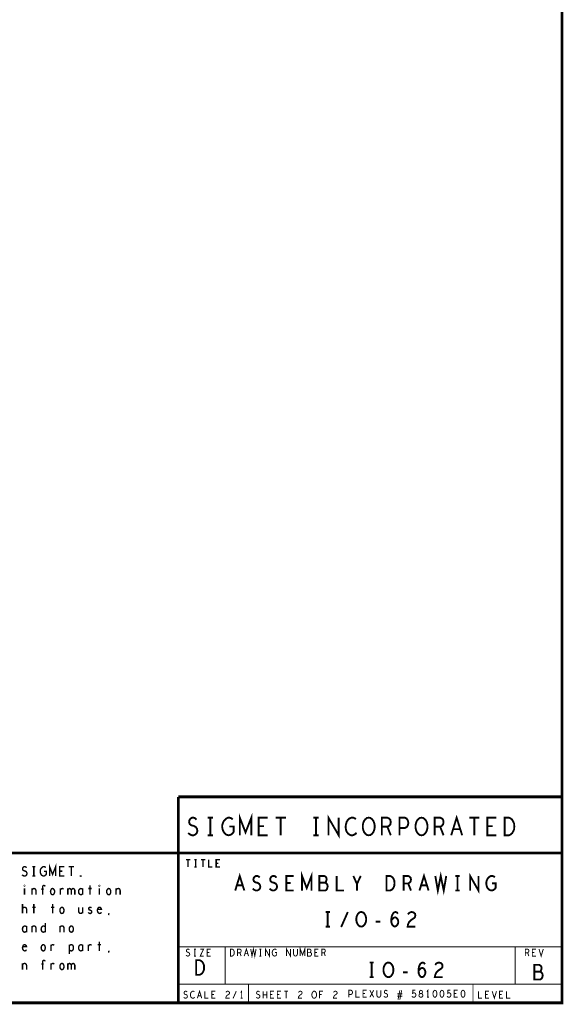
# Model space of a CAD drawing. Extents: x 0 to 33, y 0 to 21.
# Tile 22 of 22: x 27.2 to 33, y 0 to 10.5. Entities that reach past the tile are written whole.
import ezdxf

# ---------------------------------------------------------------- set-up
doc = ezdxf.new("R2010")
doc.units = 0
doc.layers.add('IO-62_B_BAS', color=7, linetype='CONTINUOUS')

msp = doc.modelspace()

# ---------------------------------------------------------------- linework, layer by layer
at = {"layer": 'IO-62_B_BAS'}
for points, const_width in [([(0, 0), (33, 0), (33, 21), (0, 21), (0, 0)], 0.03), ([(33, 2.2), (28.9, 2.2)], 0.03), ([(28.9, 2.2), (28.9, 0)], 0.03), ([(29.558, 1.79), (29.558, 1.978), (29.619, 1.821), (29.681, 1.978), (29.681, 1.79)], 0.02), ([(30.505, 1.79), (30.505, 1.978), (30.614, 1.79), (30.614, 1.978)], 0.02), ([(31.817, 1.79), (31.875, 1.978), (31.934, 1.79)], 0.02), ([(29.006, 1.815), (29.025, 1.799), (29.046, 1.79), (29.065, 1.79), (29.084, 1.799), (29.098, 1.815), (29.105, 1.837), (29.1, 1.859), (29.088, 1.878), (29.067, 1.89), (29.039, 1.897), (29.023, 1.909), (29.016, 1.931), (29.02, 1.953), (29.032, 1.969), (29.048, 1.978), (29.065, 1.978), (29.081, 1.972), (29.095, 1.956)], 0.02), ([(29.215, 1.978), (29.272, 1.978)], 0.02), ([(29.243, 1.978), (29.243, 1.79)], 0.02), ([(29.446, 1.884), (29.493, 1.884), (29.493, 1.828), (29.479, 1.809), (29.462, 1.796), (29.439, 1.79), (29.415, 1.796), (29.399, 1.809), (29.384, 1.828), (29.375, 1.85), (29.37, 1.875), (29.37, 1.897), (29.375, 1.915), (29.384, 1.937), (29.399, 1.956), (29.413, 1.969), (29.431, 1.978), (29.448, 1.978), (29.467, 1.972), (29.481, 1.959)], 0.02), ([(29.855, 1.79), (29.76, 1.79), (29.76, 1.978), (29.855, 1.978)], 0.02), ([(29.817, 1.887), (29.76, 1.887)], 0.02), ([(29.941, 1.978), (30.05, 1.978)], 0.02), ([(29.995, 1.978), (29.995, 1.79)], 0.02), ([(30.343, 1.978), (30.4, 1.978)], 0.02), ([(30.371, 1.978), (30.371, 1.79)], 0.02), ([(30.799, 1.962), (30.785, 1.972), (30.769, 1.978), (30.75, 1.978), (30.729, 1.969), (30.712, 1.953), (30.7, 1.934), (30.691, 1.903), (30.689, 1.875), (30.693, 1.846), (30.7, 1.828), (30.715, 1.809), (30.731, 1.796), (30.747, 1.79), (30.764, 1.79), (30.78, 1.796), (30.795, 1.806), (30.806, 1.818)], 0.02), ([(30.935, 1.79), (30.917, 1.793), (30.9, 1.806), (30.886, 1.824), (30.877, 1.846), (30.872, 1.871), (30.872, 1.897), (30.877, 1.922), (30.886, 1.944), (30.9, 1.962), (30.917, 1.975), (30.935, 1.978), (30.954, 1.975), (30.971, 1.962), (30.985, 1.944), (30.994, 1.922), (30.999, 1.897), (30.999, 1.871), (30.994, 1.846), (30.985, 1.824), (30.971, 1.806), (30.954, 1.793), (30.935, 1.79)], 0.02), ([(31.076, 1.79), (31.076, 1.978), (31.135, 1.978), (31.154, 1.969), (31.166, 1.956), (31.171, 1.931), (31.166, 1.906), (31.152, 1.89), (31.135, 1.881), (31.076, 1.881)], 0.02), ([(31.264, 1.79), (31.264, 1.978), (31.321, 1.978), (31.34, 1.969), (31.354, 1.947), (31.359, 1.922), (31.354, 1.897), (31.342, 1.878), (31.321, 1.868), (31.264, 1.868)], 0.02), ([(31.499, 1.79), (31.481, 1.793), (31.464, 1.806), (31.45, 1.824), (31.441, 1.846), (31.436, 1.871), (31.436, 1.897), (31.441, 1.922), (31.45, 1.944), (31.464, 1.962), (31.481, 1.975), (31.499, 1.978), (31.518, 1.975), (31.535, 1.962), (31.549, 1.944), (31.558, 1.922), (31.563, 1.897), (31.563, 1.871), (31.558, 1.846), (31.549, 1.824), (31.535, 1.806), (31.518, 1.793), (31.499, 1.79)], 0.02), ([(31.64, 1.79), (31.64, 1.978), (31.699, 1.978), (31.718, 1.969), (31.73, 1.956), (31.735, 1.931), (31.73, 1.906), (31.716, 1.89), (31.699, 1.881), (31.64, 1.881)], 0.02), ([(32.009, 1.978), (32.118, 1.978)], 0.02), ([(32.063, 1.978), (32.063, 1.79)], 0.02), ([(32.299, 1.79), (32.204, 1.79), (32.204, 1.978), (32.299, 1.978)], 0.02), ([(32.261, 1.887), (32.204, 1.887)], 0.02), ([(32.388, 1.79), (32.388, 1.978), (32.435, 1.978), (32.454, 1.969), (32.468, 1.956), (32.479, 1.937), (32.489, 1.915), (32.491, 1.884), (32.489, 1.853), (32.479, 1.831), (32.468, 1.812), (32.454, 1.799), (32.435, 1.79), (32.388, 1.79)], 0.02), ([(29.215, 1.79), (29.272, 1.79)], 0.02), ([(30.343, 1.79), (30.4, 1.79)], 0.02), ([(31.135, 1.881), (31.171, 1.79)], 0.02), ([(31.699, 1.881), (31.735, 1.79)], 0.02), ([(31.913, 1.856), (31.838, 1.856)], 0.02), ([(33, 1.6), (26.8, 1.6)], 0.03), ([(27.525, 1.355), (27.525, 1.455), (27.557, 1.372), (27.59, 1.455), (27.59, 1.355)], 0.015), ([(28.982, 1.53), (29.028, 1.53)], 0.015), ([(29.005, 1.53), (29.005, 1.45)], 0.015), ([(29.073, 1.53), (29.097, 1.53)], 0.015), ([(29.085, 1.53), (29.085, 1.45)], 0.015), ([(29.142, 1.53), (29.188, 1.53)], 0.015), ([(29.165, 1.53), (29.165, 1.45)], 0.015), ([(29.225, 1.53), (29.225, 1.45), (29.265, 1.45)], 0.015), ([(29.345, 1.45), (29.305, 1.45), (29.305, 1.53), (29.345, 1.53)], 0.015), ([(29.329, 1.491), (29.305, 1.491)], 0.015), ([(27.231, 1.368), (27.241, 1.36), (27.253, 1.355), (27.263, 1.355), (27.273, 1.36), (27.28, 1.368), (27.284, 1.38), (27.281, 1.392), (27.275, 1.402), (27.264, 1.408), (27.249, 1.412), (27.24, 1.418), (27.236, 1.43), (27.239, 1.442), (27.245, 1.45), (27.254, 1.455), (27.263, 1.455), (27.271, 1.452), (27.279, 1.443)], 0.015), ([(27.342, 1.455), (27.372, 1.455)], 0.015), ([(27.357, 1.455), (27.357, 1.355)], 0.015), ([(27.465, 1.405), (27.49, 1.405), (27.49, 1.375), (27.483, 1.365), (27.474, 1.358), (27.461, 1.355), (27.449, 1.358), (27.44, 1.365), (27.432, 1.375), (27.427, 1.387), (27.425, 1.4), (27.425, 1.412), (27.427, 1.422), (27.432, 1.433), (27.44, 1.443), (27.447, 1.45), (27.457, 1.455), (27.466, 1.455), (27.476, 1.452), (27.484, 1.445)], 0.015), ([(27.682, 1.355), (27.633, 1.355), (27.633, 1.455), (27.682, 1.455)], 0.015), ([(27.662, 1.407), (27.633, 1.407)], 0.015), ([(27.729, 1.455), (27.786, 1.455)], 0.015), ([(27.757, 1.455), (27.757, 1.355)], 0.015), ([(29.073, 1.45), (29.097, 1.45)], 0.015), ([(29.509, 1.2), (29.557, 1.356), (29.606, 1.2)], 0.02), ([(30.223, 1.2), (30.223, 1.356), (30.273, 1.226), (30.324, 1.356), (30.324, 1.2)], 0.02), ([(31.478, 1.2), (31.526, 1.356), (31.575, 1.2)], 0.02), ([(31.647, 1.356), (31.674, 1.2), (31.705, 1.356), (31.737, 1.2), (31.764, 1.356)], 0.02), ([(32.019, 1.2), (32.019, 1.356), (32.108, 1.2), (32.108, 1.356)], 0.02), ([(27.257, 1.248), (27.255, 1.25), (27.255, 1.253), (27.257, 1.255), (27.26, 1.253), (27.26, 1.25), (27.257, 1.248)], 0.015), ([(27.342, 1.355), (27.372, 1.355)], 0.015), ([(27.45, 1.155), (27.45, 1.24), (27.453, 1.248), (27.457, 1.253), (27.465, 1.255), (27.473, 1.252), (27.476, 1.243)], 0.015), ([(27.857, 1.352), (27.855, 1.353), (27.855, 1.357), (27.857, 1.358), (27.86, 1.357), (27.86, 1.353), (27.857, 1.352)], 0.015), ([(27.957, 1.255), (27.957, 1.155)], 0.015), ([(28.057, 1.248), (28.055, 1.25), (28.055, 1.253), (28.057, 1.255), (28.06, 1.253), (28.06, 1.25), (28.057, 1.248)], 0.015), ([(29.589, 1.255), (29.526, 1.255)], 0.02), ([(29.696, 1.221), (29.711, 1.208), (29.729, 1.2), (29.744, 1.2), (29.76, 1.208), (29.772, 1.221), (29.777, 1.239), (29.774, 1.257), (29.764, 1.273), (29.746, 1.283), (29.723, 1.288), (29.709, 1.299), (29.703, 1.317), (29.707, 1.335), (29.717, 1.348), (29.731, 1.356), (29.744, 1.356), (29.758, 1.351), (29.77, 1.338)], 0.02), ([(29.875, 1.221), (29.89, 1.208), (29.908, 1.2), (29.923, 1.2), (29.939, 1.208), (29.951, 1.221), (29.956, 1.239), (29.953, 1.257), (29.943, 1.273), (29.925, 1.283), (29.902, 1.288), (29.888, 1.299), (29.882, 1.317), (29.886, 1.335), (29.896, 1.348), (29.91, 1.356), (29.923, 1.356), (29.937, 1.351), (29.949, 1.338)], 0.02), ([(30.134, 1.2), (30.055, 1.2), (30.055, 1.356), (30.134, 1.356)], 0.02), ([(30.102, 1.281), (30.055, 1.281)], 0.02), ([(30.468, 1.283), (30.476, 1.291), (30.482, 1.304), (30.486, 1.322), (30.482, 1.338), (30.474, 1.348), (30.46, 1.356), (30.408, 1.356), (30.408, 1.2), (30.472, 1.2), (30.486, 1.21), (30.493, 1.226), (30.497, 1.244), (30.493, 1.262), (30.482, 1.278), (30.468, 1.283), (30.408, 1.283)], 0.02), ([(30.592, 1.356), (30.592, 1.2), (30.671, 1.2)], 0.02), ([(30.81, 1.2), (30.81, 1.27), (30.771, 1.356)], 0.02), ([(30.85, 1.356), (30.81, 1.27)], 0.02), ([(31.126, 1.2), (31.126, 1.356), (31.165, 1.356), (31.18, 1.348), (31.192, 1.338), (31.202, 1.322), (31.209, 1.304), (31.211, 1.278), (31.209, 1.252), (31.202, 1.234), (31.192, 1.218), (31.18, 1.208), (31.165, 1.2), (31.126, 1.2)], 0.02), ([(31.308, 1.2), (31.308, 1.356), (31.357, 1.356), (31.373, 1.348), (31.383, 1.338), (31.387, 1.317), (31.383, 1.296), (31.371, 1.283), (31.357, 1.275), (31.308, 1.275)], 0.02), ([(31.357, 1.275), (31.387, 1.2)], 0.02), ([(31.558, 1.255), (31.495, 1.255)], 0.02), ([(31.861, 1.356), (31.908, 1.356)], 0.02), ([(31.884, 1.356), (31.884, 1.2)], 0.02), ([(32.254, 1.278), (32.293, 1.278), (32.293, 1.231), (32.282, 1.216), (32.268, 1.205), (32.248, 1.2), (32.229, 1.205), (32.215, 1.216), (32.203, 1.231), (32.196, 1.249), (32.192, 1.27), (32.192, 1.288), (32.196, 1.304), (32.203, 1.322), (32.215, 1.338), (32.227, 1.348), (32.242, 1.356), (32.256, 1.356), (32.272, 1.351), (32.283, 1.34)], 0.02), ([(27.257, 1.222), (27.257, 1.155)], 0.015), ([(27.336, 1.155), (27.336, 1.222)], 0.015), ([(27.336, 1.205), (27.341, 1.213), (27.349, 1.22), (27.359, 1.222), (27.367, 1.22), (27.375, 1.213), (27.379, 1.202), (27.379, 1.155)], 0.015), ([(27.461, 1.215), (27.436, 1.215)], 0.015), ([(27.557, 1.155), (27.55, 1.157), (27.543, 1.163), (27.537, 1.175), (27.535, 1.188), (27.537, 1.202), (27.543, 1.213), (27.55, 1.22), (27.557, 1.222), (27.565, 1.22), (27.572, 1.213), (27.577, 1.202), (27.579, 1.188), (27.577, 1.175), (27.572, 1.163), (27.565, 1.157), (27.557, 1.155)], 0.015), ([(27.64, 1.155), (27.64, 1.222)], 0.015), ([(27.64, 1.208), (27.646, 1.215), (27.653, 1.22), (27.661, 1.222), (27.667, 1.22), (27.675, 1.215)], 0.015), ([(27.72, 1.155), (27.72, 1.222)], 0.015), ([(27.72, 1.203), (27.724, 1.212), (27.73, 1.218), (27.739, 1.222), (27.747, 1.218), (27.754, 1.212), (27.757, 1.203), (27.757, 1.155)], 0.015), ([(27.757, 1.203), (27.761, 1.212), (27.767, 1.218), (27.776, 1.222), (27.785, 1.218), (27.791, 1.212), (27.795, 1.202), (27.795, 1.155)], 0.015), ([(27.88, 1.21), (27.875, 1.217), (27.867, 1.22), (27.859, 1.222), (27.85, 1.218), (27.842, 1.212), (27.837, 1.202), (27.835, 1.188), (27.837, 1.175), (27.842, 1.165), (27.85, 1.158), (27.859, 1.155), (27.867, 1.157), (27.875, 1.162), (27.88, 1.168)], 0.015), ([(27.88, 1.155), (27.88, 1.222)], 0.015), ([(27.94, 1.222), (27.975, 1.222)], 0.015), ([(28.057, 1.222), (28.057, 1.155)], 0.015), ([(28.157, 1.155), (28.15, 1.157), (28.143, 1.163), (28.137, 1.175), (28.135, 1.188), (28.137, 1.202), (28.143, 1.213), (28.15, 1.22), (28.157, 1.222), (28.165, 1.22), (28.172, 1.213), (28.177, 1.202), (28.179, 1.188), (28.177, 1.175), (28.172, 1.163), (28.165, 1.157), (28.157, 1.155)], 0.015), ([(28.236, 1.155), (28.236, 1.222)], 0.015), ([(28.236, 1.205), (28.241, 1.213), (28.249, 1.22), (28.259, 1.222), (28.267, 1.22), (28.275, 1.213), (28.279, 1.202), (28.279, 1.155)], 0.015), ([(31.861, 1.2), (31.908, 1.2)], 0.02), ([(27.236, 0.955), (27.236, 1.055)], 0.015), ([(27.357, 1.055), (27.357, 0.955)], 0.015), ([(27.557, 1.055), (27.557, 0.955)], 0.015), ([(27.236, 1.007), (27.242, 1.015), (27.249, 1.02), (27.259, 1.022), (27.266, 1.02), (27.275, 1.013), (27.279, 1.003), (27.279, 0.955)], 0.015), ([(27.34, 1.022), (27.375, 1.022)], 0.015), ([(27.54, 1.022), (27.575, 1.022)], 0.015), ([(27.657, 0.955), (27.65, 0.957), (27.643, 0.963), (27.637, 0.975), (27.635, 0.988), (27.637, 1.002), (27.643, 1.013), (27.65, 1.02), (27.657, 1.022), (27.665, 1.02), (27.672, 1.013), (27.677, 1.002), (27.679, 0.988), (27.677, 0.975), (27.672, 0.963), (27.665, 0.957), (27.657, 0.955)], 0.015), ([(27.836, 1.022), (27.836, 0.975), (27.841, 0.963), (27.849, 0.957), (27.857, 0.955), (27.866, 0.957), (27.874, 0.963), (27.879, 0.975)], 0.015), ([(27.879, 0.955), (27.879, 1.022)], 0.015), ([(27.939, 0.967), (27.945, 0.96), (27.954, 0.955), (27.961, 0.955), (27.969, 0.958), (27.974, 0.963), (27.976, 0.97), (27.975, 0.98), (27.97, 0.985), (27.947, 0.995), (27.943, 1.007), (27.945, 1.015), (27.95, 1.02), (27.957, 1.022), (27.965, 1.02), (27.973, 1.015)], 0.015), ([(28.039, 1), (28.079, 1), (28.075, 1.012), (28.069, 1.018), (28.06, 1.022), (28.051, 1.02), (28.044, 1.015), (28.039, 1.003), (28.036, 0.993), (28.036, 0.983), (28.039, 0.973), (28.045, 0.963), (28.053, 0.957), (28.061, 0.955), (28.07, 0.958), (28.079, 0.968)], 0.015), ([(28.155, 0.937), (28.16, 0.958)], 0.015), ([(30.474, 0.971), (30.521, 0.971)], 0.02), ([(30.497, 0.971), (30.497, 0.815)], 0.02), ([(30.641, 0.81), (30.712, 0.971)], 0.02), ([(30.855, 0.815), (30.84, 0.818), (30.826, 0.828), (30.815, 0.844), (30.807, 0.862), (30.803, 0.883), (30.803, 0.903), (30.807, 0.924), (30.815, 0.942), (30.826, 0.958), (30.84, 0.968), (30.855, 0.971), (30.871, 0.968), (30.885, 0.958), (30.896, 0.942), (30.904, 0.924), (30.908, 0.903), (30.908, 0.883), (30.904, 0.862), (30.896, 0.844), (30.885, 0.828), (30.871, 0.818), (30.855, 0.815)], 0.02), ([(31.176, 0.88), (31.19, 0.898), (31.202, 0.909), (31.217, 0.914), (31.231, 0.909), (31.241, 0.898), (31.249, 0.883), (31.251, 0.864), (31.249, 0.849), (31.241, 0.833), (31.229, 0.82), (31.215, 0.815), (31.2, 0.82), (31.186, 0.836), (31.178, 0.859), (31.176, 0.885), (31.18, 0.919), (31.186, 0.937), (31.196, 0.955), (31.21, 0.968), (31.223, 0.971), (31.237, 0.966), (31.247, 0.953)], 0.02), ([(31.355, 0.945), (31.367, 0.961), (31.381, 0.968), (31.396, 0.971), (31.416, 0.966), (31.43, 0.953), (31.433, 0.937), (31.432, 0.922), (31.424, 0.909), (31.385, 0.883), (31.367, 0.864), (31.355, 0.838), (31.352, 0.815), (31.433, 0.815)], 0.02), ([(27.48, 0.855), (27.48, 0.755)], 0.015), ([(31.009, 0.867), (31.06, 0.867)], 0.02), ([(27.28, 0.81), (27.275, 0.817), (27.267, 0.82), (27.259, 0.822), (27.25, 0.818), (27.242, 0.812), (27.237, 0.802), (27.235, 0.788), (27.237, 0.775), (27.242, 0.765), (27.25, 0.758), (27.259, 0.755), (27.267, 0.757), (27.275, 0.762), (27.28, 0.768)], 0.015), ([(27.28, 0.755), (27.28, 0.822)], 0.015), ([(27.336, 0.805), (27.341, 0.813), (27.349, 0.82), (27.359, 0.822), (27.367, 0.82), (27.375, 0.813), (27.379, 0.802), (27.379, 0.755)], 0.015), ([(27.336, 0.755), (27.336, 0.822)], 0.015), ([(27.48, 0.77), (27.475, 0.762), (27.467, 0.757), (27.459, 0.755), (27.449, 0.758), (27.441, 0.767), (27.436, 0.777), (27.435, 0.788), (27.436, 0.8), (27.441, 0.81), (27.449, 0.818), (27.459, 0.822), (27.467, 0.82), (27.474, 0.817), (27.48, 0.81)], 0.015), ([(27.636, 0.805), (27.641, 0.813), (27.649, 0.82), (27.659, 0.822), (27.667, 0.82), (27.675, 0.813), (27.679, 0.802), (27.679, 0.755)], 0.015), ([(27.636, 0.755), (27.636, 0.822)], 0.015), ([(27.757, 0.755), (27.75, 0.757), (27.742, 0.763), (27.737, 0.775), (27.735, 0.788), (27.737, 0.802), (27.742, 0.813), (27.75, 0.82), (27.757, 0.822), (27.765, 0.82), (27.773, 0.813), (27.777, 0.802), (27.779, 0.788), (27.777, 0.775), (27.773, 0.763), (27.765, 0.757), (27.757, 0.755)], 0.015), ([(30.474, 0.815), (30.521, 0.815)], 0.02), ([(28.057, 0.655), (28.057, 0.555)], 0.015), ([(27.239, 0.6), (27.279, 0.6), (27.275, 0.612), (27.269, 0.618), (27.26, 0.622), (27.251, 0.62), (27.244, 0.615), (27.239, 0.603), (27.236, 0.593), (27.236, 0.583), (27.239, 0.573), (27.245, 0.563), (27.253, 0.557), (27.261, 0.555), (27.27, 0.558), (27.279, 0.568)], 0.015), ([(27.457, 0.555), (27.45, 0.557), (27.443, 0.563), (27.437, 0.575), (27.435, 0.588), (27.437, 0.602), (27.443, 0.613), (27.45, 0.62), (27.457, 0.622), (27.465, 0.62), (27.473, 0.613), (27.477, 0.602), (27.479, 0.588), (27.477, 0.575), (27.473, 0.563), (27.465, 0.557), (27.457, 0.555)], 0.015), ([(27.54, 0.608), (27.546, 0.615), (27.553, 0.62), (27.561, 0.622), (27.567, 0.62), (27.575, 0.615)], 0.015), ([(27.54, 0.555), (27.54, 0.622)], 0.015), ([(27.735, 0.607), (27.741, 0.615), (27.747, 0.62), (27.757, 0.622), (27.766, 0.62), (27.775, 0.612), (27.779, 0.6), (27.78, 0.588), (27.779, 0.577), (27.775, 0.565), (27.767, 0.558), (27.757, 0.555), (27.749, 0.557), (27.74, 0.562), (27.735, 0.568)], 0.015), ([(27.735, 0.522), (27.735, 0.622)], 0.015), ([(27.88, 0.61), (27.875, 0.617), (27.867, 0.62), (27.859, 0.622), (27.85, 0.618), (27.842, 0.612), (27.837, 0.602), (27.835, 0.588), (27.837, 0.575), (27.842, 0.565), (27.85, 0.558), (27.859, 0.555), (27.867, 0.557), (27.875, 0.562), (27.88, 0.568)], 0.015), ([(27.88, 0.555), (27.88, 0.622)], 0.015), ([(27.94, 0.608), (27.946, 0.615), (27.953, 0.62), (27.961, 0.622), (27.967, 0.62), (27.975, 0.615)], 0.015), ([(27.94, 0.555), (27.94, 0.622)], 0.015), ([(28.04, 0.622), (28.075, 0.622)], 0.015), ([(28.155, 0.537), (28.16, 0.558)], 0.015), ([(33, 0.6), (28.9, 0.6)], 0.01), ([(28.983, 0.51), (28.991, 0.504), (28.999, 0.5), (29.007, 0.5), (29.014, 0.504), (29.02, 0.51), (29.023, 0.519), (29.021, 0.527), (29.016, 0.535), (29.008, 0.54), (28.996, 0.542), (28.99, 0.547), (28.987, 0.556), (28.989, 0.565), (28.994, 0.571), (29, 0.575), (29.007, 0.575), (29.013, 0.573), (29.019, 0.566)], 0.01), ([(29.067, 0.575), (29.089, 0.575)], 0.01), ([(29.078, 0.575), (29.078, 0.5)], 0.01), ([(29.135, 0.575), (29.171, 0.575), (29.135, 0.5), (29.171, 0.5)], 0.01), ([(29.247, 0.5), (29.209, 0.5), (29.209, 0.575), (29.247, 0.575)], 0.01), ([(29.232, 0.539), (29.209, 0.539)], 0.01), ([(29.4, 0.2), (29.4, 0.6)], 0.01), ([(29.457, 0.5), (29.457, 0.575), (29.476, 0.575), (29.484, 0.571), (29.489, 0.566), (29.494, 0.559), (29.498, 0.55), (29.499, 0.537), (29.498, 0.525), (29.494, 0.516), (29.489, 0.509), (29.484, 0.504), (29.476, 0.5), (29.457, 0.5)], 0.01), ([(29.534, 0.5), (29.534, 0.575), (29.558, 0.575), (29.565, 0.571), (29.57, 0.566), (29.572, 0.556), (29.57, 0.546), (29.564, 0.54), (29.558, 0.536), (29.534, 0.536)], 0.01), ([(29.558, 0.536), (29.572, 0.5)], 0.01), ([(29.605, 0.5), (29.628, 0.575), (29.651, 0.5)], 0.01), ([(29.643, 0.526), (29.613, 0.526)], 0.01), ([(29.675, 0.575), (29.688, 0.5), (29.703, 0.575), (29.718, 0.5), (29.731, 0.575)], 0.01), ([(29.767, 0.575), (29.789, 0.575)], 0.01), ([(29.778, 0.575), (29.778, 0.5)], 0.01), ([(29.832, 0.5), (29.832, 0.575), (29.874, 0.5), (29.874, 0.575)], 0.01), ([(29.934, 0.537), (29.952, 0.537), (29.952, 0.515), (29.947, 0.507), (29.94, 0.502), (29.931, 0.5), (29.921, 0.502), (29.915, 0.507), (29.909, 0.515), (29.906, 0.524), (29.904, 0.534), (29.904, 0.542), (29.906, 0.55), (29.909, 0.559), (29.915, 0.566), (29.921, 0.571), (29.928, 0.575), (29.935, 0.575), (29.942, 0.573), (29.948, 0.567)], 0.01), ([(30.057, 0.5), (30.057, 0.575), (30.099, 0.5), (30.099, 0.575)], 0.01), ([(30.132, 0.575), (30.132, 0.521), (30.136, 0.51), (30.144, 0.502), (30.153, 0.5), (30.162, 0.502), (30.17, 0.51), (30.174, 0.521), (30.174, 0.575)], 0.01), ([(30.204, 0.5), (30.204, 0.575), (30.228, 0.512), (30.252, 0.575), (30.252, 0.5)], 0.01), ([(30.31, 0.54), (30.314, 0.544), (30.317, 0.55), (30.319, 0.559), (30.317, 0.566), (30.313, 0.571), (30.307, 0.575), (30.282, 0.575), (30.282, 0.5), (30.312, 0.5), (30.319, 0.505), (30.323, 0.512), (30.324, 0.521), (30.323, 0.53), (30.317, 0.537), (30.31, 0.54), (30.282, 0.54)], 0.01), ([(30.397, 0.5), (30.359, 0.5), (30.359, 0.575), (30.397, 0.575)], 0.01), ([(30.382, 0.539), (30.359, 0.539)], 0.01), ([(30.434, 0.5), (30.434, 0.575), (30.458, 0.575), (30.465, 0.571), (30.47, 0.566), (30.472, 0.556), (30.47, 0.546), (30.464, 0.54), (30.458, 0.536), (30.434, 0.536)], 0.01), ([(30.458, 0.536), (30.472, 0.5)], 0.01), ([(32.5, 0.2), (32.5, 0.6)], 0.01), ([(32.609, 0.5), (32.609, 0.575), (32.633, 0.575), (32.64, 0.571), (32.645, 0.566), (32.647, 0.556), (32.645, 0.546), (32.639, 0.54), (32.633, 0.536), (32.609, 0.536)], 0.01), ([(32.633, 0.536), (32.647, 0.5)], 0.01), ([(32.722, 0.5), (32.684, 0.5), (32.684, 0.575), (32.722, 0.575)], 0.01), ([(32.707, 0.539), (32.684, 0.539)], 0.01), ([(32.755, 0.575), (32.778, 0.5), (32.801, 0.575)], 0.01), ([(27.236, 0.405), (27.241, 0.413), (27.249, 0.42), (27.259, 0.422), (27.267, 0.42), (27.275, 0.413), (27.279, 0.402), (27.279, 0.355)], 0.015), ([(27.236, 0.355), (27.236, 0.422)], 0.015), ([(27.461, 0.415), (27.436, 0.415)], 0.015), ([(27.45, 0.355), (27.45, 0.44), (27.453, 0.448), (27.457, 0.453), (27.465, 0.455), (27.473, 0.452), (27.476, 0.443)], 0.015), ([(27.54, 0.408), (27.546, 0.415), (27.553, 0.42), (27.561, 0.422), (27.567, 0.42), (27.575, 0.415)], 0.015), ([(27.54, 0.355), (27.54, 0.422)], 0.015), ([(27.657, 0.355), (27.65, 0.357), (27.643, 0.363), (27.637, 0.375), (27.635, 0.388), (27.637, 0.402), (27.643, 0.413), (27.65, 0.42), (27.657, 0.422), (27.665, 0.42), (27.672, 0.413), (27.677, 0.402), (27.679, 0.388), (27.677, 0.375), (27.672, 0.363), (27.665, 0.357), (27.657, 0.355)], 0.015), ([(27.72, 0.403), (27.724, 0.412), (27.73, 0.418), (27.739, 0.422), (27.747, 0.418), (27.754, 0.412), (27.757, 0.403), (27.757, 0.355)], 0.015), ([(27.72, 0.355), (27.72, 0.422)], 0.015), ([(27.757, 0.403), (27.761, 0.412), (27.767, 0.418), (27.776, 0.422), (27.785, 0.418), (27.791, 0.412), (27.795, 0.402), (27.795, 0.355)], 0.015), ([(29.067, 0.5), (29.089, 0.5)], 0.01), ([(29.091, 0.3), (29.091, 0.456), (29.13, 0.456), (29.145, 0.448), (29.157, 0.438), (29.167, 0.422), (29.174, 0.404), (29.176, 0.378), (29.174, 0.352), (29.167, 0.334), (29.157, 0.318), (29.145, 0.308), (29.13, 0.3), (29.091, 0.3)], 0.02), ([(29.767, 0.5), (29.789, 0.5)], 0.01), ([(30.944, 0.431), (30.99, 0.431)], 0.02), ([(30.967, 0.431), (30.967, 0.275)], 0.02), ([(31.146, 0.275), (31.13, 0.278), (31.117, 0.288), (31.105, 0.304), (31.097, 0.322), (31.093, 0.343), (31.093, 0.363), (31.097, 0.384), (31.105, 0.402), (31.117, 0.418), (31.13, 0.428), (31.146, 0.431), (31.162, 0.428), (31.175, 0.418), (31.187, 0.402), (31.195, 0.384), (31.199, 0.363), (31.199, 0.343), (31.195, 0.322), (31.187, 0.304), (31.175, 0.288), (31.162, 0.278), (31.146, 0.275)], 0.02), ([(31.467, 0.34), (31.481, 0.358), (31.492, 0.369), (31.508, 0.374), (31.522, 0.369), (31.531, 0.358), (31.539, 0.343), (31.541, 0.324), (31.539, 0.309), (31.531, 0.293), (31.52, 0.28), (31.506, 0.275), (31.49, 0.28), (31.477, 0.296), (31.469, 0.319), (31.467, 0.345), (31.471, 0.379), (31.477, 0.397), (31.486, 0.415), (31.5, 0.428), (31.514, 0.431), (31.527, 0.426), (31.537, 0.413)], 0.02), ([(31.646, 0.405), (31.658, 0.421), (31.671, 0.428), (31.687, 0.431), (31.706, 0.426), (31.72, 0.413), (31.724, 0.397), (31.722, 0.382), (31.714, 0.369), (31.675, 0.343), (31.658, 0.324), (31.646, 0.298), (31.642, 0.275), (31.724, 0.275)], 0.02), ([(31.3, 0.327), (31.35, 0.327)], 0.02), ([(32.766, 0.333), (32.773, 0.341), (32.779, 0.354), (32.783, 0.372), (32.779, 0.388), (32.771, 0.398), (32.758, 0.406), (32.705, 0.406), (32.705, 0.25), (32.77, 0.25), (32.783, 0.26), (32.791, 0.276), (32.795, 0.294), (32.791, 0.312), (32.779, 0.328), (32.766, 0.333), (32.705, 0.333)], 0.02), ([(30.944, 0.275), (30.99, 0.275)], 0.02), ([(33, 0.2), (28.9, 0.2)], 0.01), ([(28.958, 0.06), (28.966, 0.054), (28.974, 0.05), (28.982, 0.05), (28.989, 0.054), (28.995, 0.06), (28.998, 0.069), (28.996, 0.077), (28.991, 0.085), (28.983, 0.09), (28.971, 0.092), (28.965, 0.097), (28.962, 0.106), (28.964, 0.115), (28.969, 0.121), (28.975, 0.125), (28.982, 0.125), (28.988, 0.123), (28.994, 0.116)], 0.01), ([(29.074, 0.119), (29.068, 0.123), (29.061, 0.125), (29.054, 0.125), (29.046, 0.121), (29.039, 0.115), (29.034, 0.107), (29.031, 0.095), (29.03, 0.084), (29.032, 0.072), (29.034, 0.065), (29.04, 0.057), (29.046, 0.052), (29.053, 0.05), (29.06, 0.05), (29.066, 0.052), (29.072, 0.056), (29.076, 0.061)], 0.01), ([(29.105, 0.05), (29.128, 0.125), (29.151, 0.05)], 0.01), ([(29.184, 0.125), (29.184, 0.05), (29.222, 0.05)], 0.01), ([(29.297, 0.05), (29.259, 0.05), (29.259, 0.125), (29.297, 0.125)], 0.01), ([(29.41, 0.112), (29.416, 0.12), (29.422, 0.124), (29.43, 0.125), (29.439, 0.123), (29.446, 0.116), (29.448, 0.109), (29.447, 0.101), (29.443, 0.095), (29.424, 0.082), (29.416, 0.074), (29.41, 0.061), (29.408, 0.05), (29.448, 0.05)], 0.01), ([(29.486, 0.048), (29.52, 0.125)], 0.01), ([(29.578, 0.05), (29.578, 0.125), (29.567, 0.11)], 0.01), ([(29.65, 0), (29.65, 0.2)], 0.01), ([(29.733, 0.06), (29.741, 0.054), (29.749, 0.05), (29.757, 0.05), (29.764, 0.054), (29.77, 0.06), (29.773, 0.069), (29.771, 0.077), (29.766, 0.085), (29.758, 0.09), (29.746, 0.092), (29.74, 0.097), (29.737, 0.106), (29.739, 0.115), (29.744, 0.121), (29.75, 0.125), (29.757, 0.125), (29.763, 0.123), (29.769, 0.116)], 0.01), ([(29.808, 0.05), (29.808, 0.125)], 0.01), ([(29.848, 0.125), (29.848, 0.05)], 0.01), ([(29.922, 0.05), (29.884, 0.05), (29.884, 0.125), (29.922, 0.125)], 0.01), ([(29.997, 0.05), (29.959, 0.05), (29.959, 0.125), (29.997, 0.125)], 0.01), ([(30.032, 0.125), (30.074, 0.125)], 0.01), ([(30.053, 0.125), (30.053, 0.05)], 0.01), ([(30.185, 0.112), (30.191, 0.12), (30.197, 0.124), (30.205, 0.125), (30.214, 0.123), (30.221, 0.116), (30.223, 0.109), (30.222, 0.101), (30.218, 0.095), (30.199, 0.082), (30.191, 0.074), (30.185, 0.061), (30.183, 0.05), (30.223, 0.05)], 0.01), ([(30.353, 0.05), (30.346, 0.051), (30.339, 0.056), (30.333, 0.064), (30.33, 0.072), (30.328, 0.082), (30.328, 0.092), (30.33, 0.102), (30.333, 0.111), (30.339, 0.119), (30.346, 0.124), (30.353, 0.125), (30.36, 0.124), (30.367, 0.119), (30.373, 0.111), (30.376, 0.102), (30.378, 0.092), (30.378, 0.082), (30.376, 0.072), (30.373, 0.064), (30.367, 0.056), (30.36, 0.051), (30.353, 0.05)], 0.01), ([(30.41, 0.05), (30.41, 0.125), (30.446, 0.125)], 0.01), ([(30.56, 0.112), (30.566, 0.12), (30.572, 0.124), (30.58, 0.125), (30.589, 0.123), (30.596, 0.116), (30.598, 0.109), (30.597, 0.101), (30.593, 0.095), (30.574, 0.082), (30.566, 0.074), (30.56, 0.061), (30.558, 0.05), (30.598, 0.05)], 0.01), ([(30.724, 0.06), (30.724, 0.135), (30.747, 0.135), (30.754, 0.131), (30.76, 0.123), (30.762, 0.112), (30.76, 0.102), (30.755, 0.095), (30.747, 0.091), (30.724, 0.091)], 0.01), ([(30.799, 0.135), (30.799, 0.06), (30.837, 0.06)], 0.01), ([(30.912, 0.06), (30.874, 0.06), (30.874, 0.135), (30.912, 0.135)], 0.01), ([(30.948, 0.06), (30.988, 0.135)], 0.01), ([(30.948, 0.135), (30.988, 0.06)], 0.01), ([(31.022, 0.135), (31.022, 0.081), (31.026, 0.07), (31.034, 0.062), (31.043, 0.06), (31.052, 0.062), (31.06, 0.07), (31.064, 0.081), (31.064, 0.135)], 0.01), ([(31.098, 0.07), (31.106, 0.064), (31.114, 0.06), (31.122, 0.06), (31.129, 0.064), (31.135, 0.07), (31.138, 0.079), (31.136, 0.087), (31.131, 0.095), (31.123, 0.1), (31.111, 0.102), (31.105, 0.107), (31.102, 0.116), (31.104, 0.125), (31.109, 0.131), (31.115, 0.135), (31.122, 0.135), (31.128, 0.133), (31.134, 0.126)], 0.01), ([(31.249, 0.035), (31.268, 0.135)], 0.01), ([(31.287, 0.135), (31.268, 0.035)], 0.01), ([(31.397, 0.071), (31.403, 0.065), (31.41, 0.061), (31.418, 0.06), (31.426, 0.062), (31.433, 0.067), (31.438, 0.076), (31.439, 0.086), (31.437, 0.096), (31.432, 0.102), (31.425, 0.107), (31.419, 0.109), (31.412, 0.107), (31.404, 0.102), (31.407, 0.135), (31.432, 0.135)], 0.01), ([(31.493, 0.06), (31.5, 0.061), (31.507, 0.065), (31.512, 0.071), (31.514, 0.08), (31.512, 0.089), (31.506, 0.096), (31.498, 0.1), (31.488, 0.1), (31.483, 0.102), (31.478, 0.109), (31.476, 0.117), (31.479, 0.126), (31.486, 0.133), (31.493, 0.135), (31.5, 0.133), (31.507, 0.126), (31.51, 0.117), (31.508, 0.109), (31.503, 0.102), (31.498, 0.1), (31.488, 0.1), (31.48, 0.096), (31.474, 0.089), (31.472, 0.08), (31.474, 0.071), (31.479, 0.065), (31.486, 0.061), (31.493, 0.06)], 0.01), ([(31.568, 0.06), (31.568, 0.135), (31.557, 0.12)], 0.01), ([(31.643, 0.135), (31.636, 0.133), (31.63, 0.126), (31.626, 0.119), (31.623, 0.109), (31.622, 0.097), (31.623, 0.086), (31.626, 0.076), (31.63, 0.069), (31.636, 0.062), (31.643, 0.06), (31.65, 0.062), (31.656, 0.069), (31.66, 0.076), (31.663, 0.086), (31.664, 0.097), (31.663, 0.109), (31.66, 0.119), (31.656, 0.126), (31.65, 0.133), (31.643, 0.135)], 0.01), ([(31.718, 0.135), (31.711, 0.133), (31.705, 0.126), (31.701, 0.119), (31.698, 0.109), (31.697, 0.097), (31.698, 0.086), (31.701, 0.076), (31.705, 0.069), (31.711, 0.062), (31.718, 0.06), (31.725, 0.062), (31.731, 0.069), (31.735, 0.076), (31.738, 0.086), (31.739, 0.097), (31.738, 0.109), (31.735, 0.119), (31.731, 0.126), (31.725, 0.133), (31.718, 0.135)], 0.01), ([(31.772, 0.071), (31.778, 0.065), (31.785, 0.061), (31.793, 0.06), (31.801, 0.062), (31.808, 0.067), (31.813, 0.076), (31.814, 0.086), (31.812, 0.096), (31.807, 0.102), (31.8, 0.107), (31.794, 0.109), (31.787, 0.107), (31.779, 0.102), (31.782, 0.135), (31.807, 0.135)], 0.01), ([(31.887, 0.06), (31.849, 0.06), (31.849, 0.135), (31.887, 0.135)], 0.01), ([(31.943, 0.135), (31.936, 0.133), (31.93, 0.126), (31.926, 0.119), (31.923, 0.109), (31.922, 0.097), (31.923, 0.086), (31.926, 0.076), (31.93, 0.069), (31.936, 0.062), (31.943, 0.06), (31.95, 0.062), (31.956, 0.069), (31.96, 0.076), (31.963, 0.086), (31.964, 0.097), (31.963, 0.109), (31.96, 0.119), (31.956, 0.126), (31.95, 0.133), (31.943, 0.135)], 0.01), ([(32.05, 0), (32.05, 0.2)], 0.01), ([(32.109, 0.125), (32.109, 0.05), (32.147, 0.05)], 0.01), ([(32.222, 0.05), (32.184, 0.05), (32.184, 0.125), (32.222, 0.125)], 0.01), ([(32.255, 0.125), (32.278, 0.05), (32.301, 0.125)], 0.01), ([(32.372, 0.05), (32.334, 0.05), (32.334, 0.125), (32.372, 0.125)], 0.01), ([(32.409, 0.125), (32.409, 0.05), (32.447, 0.05)], 0.01), ([(29.143, 0.076), (29.113, 0.076)], 0.01), ([(29.282, 0.089), (29.259, 0.089)], 0.01), ([(29.567, 0.05), (29.589, 0.05)], 0.01), ([(29.848, 0.087), (29.808, 0.087)], 0.01), ([(29.907, 0.089), (29.884, 0.089)], 0.01), ([(29.982, 0.089), (29.959, 0.089)], 0.01), ([(30.433, 0.089), (30.41, 0.089)], 0.01), ([(30.897, 0.099), (30.874, 0.099)], 0.01), ([(31.296, 0.097), (31.24, 0.097)], 0.01), ([(31.24, 0.072), (31.296, 0.072)], 0.01), ([(31.557, 0.06), (31.579, 0.06)], 0.01), ([(31.872, 0.099), (31.849, 0.099)], 0.01), ([(32.207, 0.089), (32.184, 0.089)], 0.01), ([(32.357, 0.089), (32.334, 0.089)], 0.01)]:
    msp.add_lwpolyline(points, dxfattribs=dict(at, const_width=const_width))

doc.saveas('drawing.dxf')
